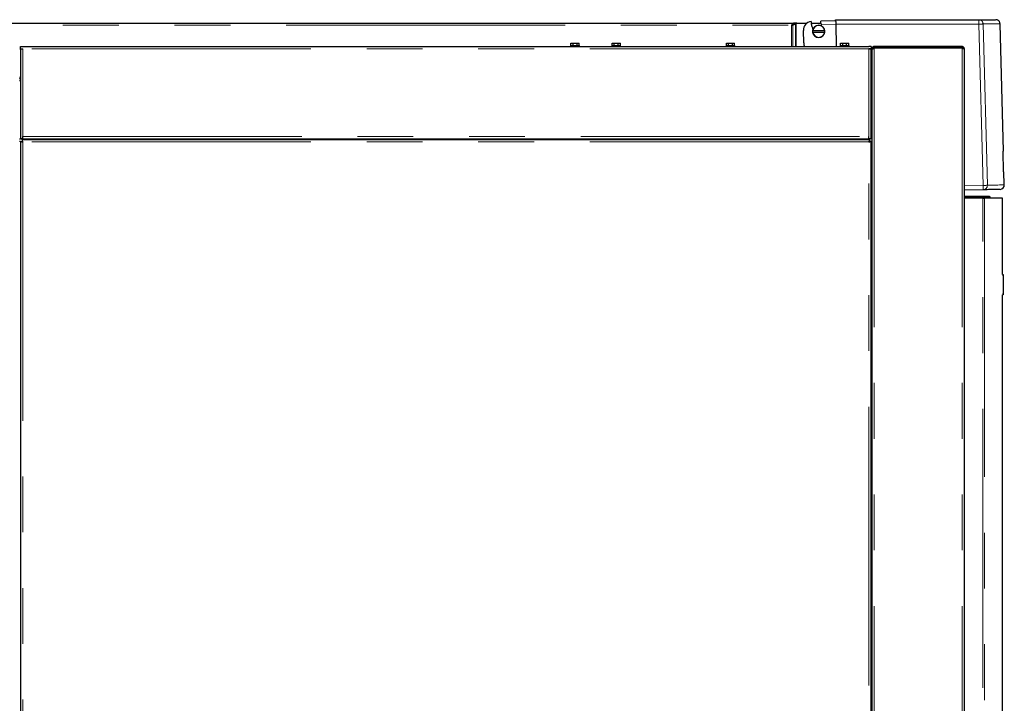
# Model space of a CAD drawing. Header units: millimetres. Extents: x 19 to 257, y 78 to 173.
# Tile 58 of 76: x 185 to 208, y 93 to 109. Entities that reach past the tile are written whole.
import ezdxf

# ---------------------------------------------------------------- set-up
doc = ezdxf.new("R2010")
doc.units = ezdxf.units.MM
doc.linetypes.add('PHANTOM', pattern=[12.7, 6.35, -1.27, 1.27, -1.27, 1.27, -1.27])

msp = doc.modelspace()

# ---------------------------------------------------------------- linework, layer by layer
at = {"color": 8, "linetype": 'PHANTOM', "lineweight": 18}
for p, q in [((165.786, 108.734), (202.692, 108.734)), ((202.686, 108.248), (202.686, 108.729)), ((202.718, 108.248), (202.718, 108.736)), ((202.778, 108.248), (202.778, 108.767)), ((202.796, 108.248), (202.796, 108.774)), ((203.362, 108.751), (203.696, 108.759)), ((203.696, 108.759), (206.955, 108.759)), ((207.051, 105.086), (206.955, 108.759)), ((207.147, 105.088), (207.051, 108.762)), ((204.45, 108.198), (185.19, 108.198)), ((185.19, 108.198), (185.19, 106.198)), ((204.45, 106.198), (204.45, 108.198)), ((204.57, 108.209), (204.57, 80.998)), ((206.57, 108.209), (206.57, 80.998)), ((204.5, 107.598), (204.52, 107.598)), ((185.14, 107.553), (185.12, 107.553)), ((204.52, 107.458), (204.5, 107.458)), ((185.19, 106.198), (204.45, 106.198)), ((185.19, 106.078), (185.19, 80.998)), ((204.45, 106.078), (185.19, 106.078)), ((192.87, 106.128), (192.87, 106.148)), ((192.945, 106.128), (192.945, 106.148)), ((202.26, 106.128), (202.26, 106.148)), ((204.45, 80.998), (204.45, 106.078)), ((207.051, 105.086), (206.62, 105.075)), ((207.046, 80.948), (207.046, 104.798)), ((207.085, 104.798), (207.085, 80.948)), ((207.505, 103.038), (207.491, 103.038)), ((207.491, 102.618), (207.505, 102.618))]:
    msp.add_line(p, q, dxfattribs=at)
at = {"color": 7, "linetype": 'Continuous', "lineweight": 25}
for p, q in [((165.816, 108.779), (202.737, 108.779)), ((202.692, 108.734), (202.686, 108.729)), ((202.686, 108.729), (202.686, 108.729)), ((202.704, 108.736), (202.749, 108.759)), ((202.718, 108.736), (202.704, 108.736)), ((202.718, 108.736), (202.778, 108.767)), ((202.737, 108.779), (202.737, 108.759)), ((202.806, 108.779), (202.737, 108.779)), ((202.778, 108.767), (202.764, 108.767)), ((202.796, 108.774), (202.811, 108.779)), ((202.806, 108.777), (202.806, 108.779)), ((202.81, 108.779), (202.806, 108.779)), ((202.811, 108.779), (203.038, 108.779)), ((203.136, 108.779), (203.356, 108.779)), ((203.146, 108.717), (203.154, 108.71)), ((203.355, 108.783), (203.359, 108.803)), ((203.355, 108.783), (203.362, 108.751)), ((203.355, 108.783), (203.356, 108.779)), ((203.694, 108.833), (203.358, 108.824)), ((203.359, 108.803), (203.358, 108.824)), ((203.693, 108.859), (206.952, 108.859)), ((203.696, 108.759), (203.709, 108.248)), ((207.513, 105.862), (207.437, 108.762)), ((202.967, 108.33), (202.959, 108.615)), ((203.173, 108.607), (203.169, 108.607)), ((203.169, 108.577), (203.173, 108.577)), ((203.443, 108.607), (203.173, 108.607)), ((203.173, 108.577), (203.443, 108.577)), ((203.447, 108.607), (203.443, 108.607)), ((203.443, 108.577), (203.447, 108.577)), ((197.66, 108.268), (197.66, 108.248)), ((197.66, 108.268), (197.85, 108.268)), ((197.668, 108.268), (197.668, 108.328)), ((197.668, 108.328), (197.717, 108.328)), ((197.717, 108.268), (197.717, 108.328)), ((197.717, 108.328), (197.81, 108.328)), ((197.81, 108.268), (197.81, 108.328)), ((197.81, 108.328), (197.853, 108.328)), ((197.85, 108.268), (197.86, 108.268)), ((197.853, 108.268), (197.853, 108.328)), ((197.86, 108.248), (197.86, 108.268)), ((198.6, 108.268), (198.6, 108.248)), ((198.6, 108.268), (198.8, 108.268)), ((198.606, 108.268), (198.606, 108.328)), ((198.606, 108.328), (198.654, 108.328)), ((198.654, 108.268), (198.654, 108.328)), ((198.654, 108.328), (198.743, 108.328)), ((198.743, 108.268), (198.743, 108.328)), ((198.743, 108.328), (198.794, 108.328)), ((198.794, 108.268), (198.794, 108.328)), ((198.8, 108.248), (198.8, 108.268)), ((201.2, 108.268), (201.2, 108.248)), ((201.2, 108.268), (201.4, 108.268)), ((201.21, 108.268), (201.21, 108.328)), ((201.21, 108.328), (201.251, 108.328)), ((201.251, 108.268), (201.251, 108.328)), ((201.251, 108.328), (201.347, 108.328)), ((201.347, 108.268), (201.347, 108.328)), ((201.347, 108.328), (201.391, 108.328)), ((201.391, 108.268), (201.391, 108.328)), ((201.4, 108.248), (201.4, 108.268)), ((203.8, 108.268), (203.8, 108.248)), ((203.8, 108.268), (204, 108.268)), ((203.806, 108.268), (203.806, 108.328)), ((203.806, 108.328), (203.854, 108.328)), ((203.854, 108.268), (203.854, 108.328)), ((203.854, 108.328), (203.943, 108.328)), ((203.943, 108.268), (203.943, 108.328)), ((203.943, 108.328), (203.994, 108.328)), ((203.994, 108.268), (203.994, 108.328)), ((204, 108.248), (204, 108.268)), ((185.14, 108.198), (185.14, 108.248)), ((185.14, 108.248), (185.19, 108.248)), ((185.14, 108.198), (185.19, 108.198)), ((185.14, 108.198), (185.14, 108.184)), ((185.14, 108.184), (185.14, 106.148)), ((185.19, 108.248), (204.45, 108.248)), ((204.5, 108.248), (204.45, 108.248)), ((204.5, 108.198), (204.45, 108.198)), ((204.5, 108.248), (204.5, 108.198)), ((204.5, 108.184), (204.5, 108.198)), ((204.5, 106.148), (204.5, 108.184)), ((204.5, 108.06), (204.52, 108.06)), ((204.545, 108.198), (204.52, 108.198)), ((204.52, 108.177), (204.52, 108.198)), ((204.52, 108.177), (204.52, 80.988)), ((204.57, 108.223), (204.57, 108.248)), ((206.57, 108.248), (204.57, 108.248)), ((206.57, 108.223), (204.57, 108.223)), ((206.57, 108.209), (204.57, 108.209)), ((204.695, 108.223), (204.695, 108.209)), ((206.435, 108.223), (206.435, 108.209)), ((206.57, 108.248), (206.57, 108.223)), ((206.62, 108.198), (206.62, 80.948)), ((204.5, 108.018), (204.52, 108.018)), ((204.5, 107.928), (204.52, 107.928)), ((204.5, 107.838), (204.52, 107.838)), ((185.14, 107.469), (185.12, 107.469)), ((185.14, 107.528), (185.121, 107.528)), ((204.52, 107.548), (204.5, 107.548)), ((204.5, 107.543), (204.52, 107.543)), ((204.5, 107.523), (204.52, 107.523)), ((204.5, 107.518), (204.52, 107.518)), ((204.5, 107.352), (204.52, 107.352)), ((204.5, 107.3), (204.52, 107.3)), ((204.5, 107.196), (204.52, 107.196)), ((204.5, 107.144), (204.52, 107.144)), ((185.12, 106.148), (185.14, 106.148)), ((185.14, 106.089), (185.12, 106.089)), ((185.19, 106.148), (185.14, 106.148)), ((185.14, 106.089), (185.14, 80.988)), ((185.14, 106.089), (185.165, 106.089)), ((185.165, 106.089), (185.187, 106.089)), ((185.179, 106.128), (185.179, 106.103)), ((185.179, 106.128), (204.461, 106.128)), ((185.19, 106.148), (185.19, 106.198)), ((185.19, 106.148), (204.45, 106.148)), ((186.536, 106.148), (186.536, 106.128)), ((186.588, 106.148), (186.588, 106.128)), ((186.692, 106.148), (186.692, 106.128)), ((186.744, 106.148), (186.744, 106.128)), ((192.835, 106.128), (192.835, 106.148)), ((192.895, 106.128), (192.895, 106.148)), ((193.315, 106.128), (193.315, 106.148)), ((202.28, 106.128), (202.28, 106.148)), ((202.299, 106.128), (202.296, 106.148)), ((202.59, 106.148), (202.59, 106.128)), ((202.76, 106.128), (202.76, 106.148)), ((202.78, 106.148), (202.78, 106.128)), ((202.88, 106.148), (202.88, 106.128)), ((202.896, 106.148), (202.896, 106.128)), ((202.948, 106.148), (202.948, 106.128)), ((203.052, 106.148), (203.052, 106.128)), ((203.104, 106.148), (203.104, 106.128)), ((204.45, 106.148), (204.45, 106.198)), ((204.5, 106.148), (204.45, 106.148)), ((204.461, 106.128), (204.461, 106.103)), ((204.461, 106.082), (204.461, 106.103)), ((204.5, 106.089), (204.475, 106.089)), ((204.5, 80.988), (204.5, 106.089)), ((204.52, 106.089), (204.5, 106.089)), ((207.516, 105.394), (207.504, 105.862)), ((207.533, 105.098), (207.525, 105.394)), ((207.051, 104.986), (206.62, 104.975)), ((206.62, 104.838), (207.185, 104.838)), ((206.62, 104.818), (207.205, 104.818)), ((207.046, 104.798), (206.62, 104.798)), ((207.046, 104.798), (207.085, 104.798)), ((207.495, 104.798), (207.085, 104.798)), ((207.185, 104.838), (207.205, 104.818)), ((207.205, 104.818), (207.205, 104.798)), ((207.495, 103.058), (207.495, 104.798)), ((207.491, 103.058), (207.505, 103.058)), ((207.505, 103.058), (207.505, 103.038)), ((207.505, 103.038), (207.505, 102.618)), ((207.505, 102.598), (207.491, 102.598)), ((207.495, 80.948), (207.495, 102.598)), ((207.505, 102.618), (207.505, 102.598))]:
    msp.add_line(p, q, dxfattribs=at)
at = {"color": 7, "linetype": 'Continuous', "lineweight": 25, "flags": 128}
msp.add_lwpolyline([(203.694, 108.833), (203.693, 108.844), (203.693, 108.853), (203.693, 108.858), (203.693, 108.859)], dxfattribs=at)
at = {"color": 8, "linetype": 'PHANTOM', "lineweight": 18, "flags": 128}
for points in [[(206.955, 108.759), (206.972, 108.76), (206.988, 108.76), (207.004, 108.761), (207.018, 108.761), (207.03, 108.761), (207.039, 108.762), (207.046, 108.762), (207.051, 108.762)], [(207.147, 105.088), (207.143, 105.088), (207.136, 105.088), (207.126, 105.088), (207.114, 105.087), (207.1, 105.087), (207.085, 105.087), (207.068, 105.086), (207.051, 105.086)], [(207.533, 105.098), (207.532, 105.098), (207.525, 105.098), (207.511, 105.098), (207.49, 105.097), (207.462, 105.097), (207.427, 105.096), (207.385, 105.095), (207.336, 105.093), (207.28, 105.092), (207.217, 105.09), (207.147, 105.088)]]:
    msp.add_lwpolyline(points, dxfattribs=at)
at = {"color": 7, "linetype": 'Continuous', "lineweight": 25}
for centre, radius, start, end in [((203.159, 108.62), 0.2, 97.2392, 181.5), ((203.694, 108.833), 0.56, 181.5, 192.0143), ((203.694, 108.833), 0.554, 192.8221, 200.7015), ((203.308, 108.592), 0.14, 6.1506, 173.8494), ((203.308, 108.592), 0.136, 6.3323, 173.6677), ((203.694, 108.833), 0.342, 193.9903, 199.966), ((203.308, 108.592), 0.14, 173.8494, 186.1506), ((203.308, 108.592), 0.14, 186.1506, 353.8494), ((203.308, 108.592), 0.136, 186.3323, 353.6677), ((203.308, 108.592), 0.14, 353.8494, 6.1506), ((203.167, 108.335), 0.2, 181.5, 205.7626), ((185.145, 107.533), 0.025, 180, 258.463), ((185.145, 107.533), 0.05, 240, 264.2608), ((207.626, 101.399), 4.465, 91.4518, 91.5679), ((207.7, 98.456), 6.941, 91.4423, 91.517), ((207.433, 105.096), 0.1, 271.5, 1.5)]:
    msp.add_arc(centre, radius, start, end, dxfattribs=at)
at = {"color": 8, "linetype": 'PHANTOM', "lineweight": 18}
for centre, radius, start, end in [((205.998, 108.784), 0.957, 358.5063, 4.495), ((207.047, 105.085), 0.0994, 271.8567, 1.855), ((206.096, 105.036), 0.956, 357.0049, 3.0006)]:
    msp.add_arc(centre, radius, start, end, dxfattribs=at)
at = {"color": 7, "linetype": 'Continuous', "lineweight": 25}
for points, knots in [([(202.686, 108.729), (202.689, 108.729), (202.695, 108.731), (202.703, 108.732), (202.711, 108.734), (202.715, 108.735), (202.718, 108.736)], [0, 0, 0, 0, 0.249988, 0.500069, 0.750017, 1, 1, 1, 1]), ([(202.686, 108.729), (202.688, 108.729), (202.691, 108.731), (202.696, 108.732), (202.7, 108.734), (202.702, 108.735), (202.704, 108.736)], [0, 0, 0, 0, 0.250036, 0.500128, 0.750049, 1, 1, 1, 1]), ([(202.737, 108.779), (202.733, 108.778), (202.726, 108.777), (202.714, 108.767), (202.703, 108.752), (202.696, 108.74), (202.692, 108.734)], [0, 0, 0, 0, 0.25, 0.499977, 0.749983, 1, 1, 1, 1]), ([(202.737, 108.759), (202.733, 108.759), (202.726, 108.758), (202.714, 108.752), (202.703, 108.744), (202.696, 108.737), (202.692, 108.734)], [0, 0, 0, 0, 0.249999, 0.499971, 0.749975, 1, 1, 1, 1]), ([(202.778, 108.767), (202.779, 108.767), (202.782, 108.769), (202.786, 108.77), (202.791, 108.772), (202.794, 108.773), (202.796, 108.774)], [0, 0, 0, 0, 0.250104, 0.500045, 0.750157, 1, 1, 1, 1]), ([(203.694, 108.833), (203.694, 108.828), (203.694, 108.819), (203.695, 108.801), (203.695, 108.781), (203.695, 108.767), (203.696, 108.759)], [0, 0, 0, 0, 0.239817, 0.486453, 0.739855, 1, 1, 1, 1]), ([(206.952, 108.859), (206.997, 108.859), (207.087, 108.859), (207.189, 108.859), (207.267, 108.859), (207.315, 108.859), (207.338, 108.859), (207.335, 108.859), (207.334, 108.859)], [0, 0, 0, 0, 0.186633, 0.373212, 0.560059, 0.747232, 0.934403, 1, 1, 1, 1]), ([(207.437, 108.762), (207.435, 108.774), (207.433, 108.793), (207.42, 108.816), (207.407, 108.831), (207.391, 108.844), (207.368, 108.856), (207.349, 108.858), (207.337, 108.859)], [0, 0, 0, 0, 0.2398087, 0.3686016, 0.4999932, 0.6314056, 0.7601876, 1, 1, 1, 1]), ([(185.14, 108.184), (185.141, 108.185), (185.142, 108.187), (185.151, 108.19), (185.164, 108.193), (185.178, 108.196), (185.187, 108.198), (185.19, 108.198)], [0, 0, 0, 0, 0.218174, 0.436328, 0.654488, 0.872657, 1, 1, 1, 1]), ([(204.45, 108.198), (204.456, 108.197), (204.467, 108.195), (204.483, 108.192), (204.494, 108.189), (204.5, 108.186), (204.5, 108.185), (204.5, 108.184)], [0, 0, 0, 0, 0.218116, 0.436302, 0.65449, 0.872654, 1, 1, 1, 1]), ([(204.57, 108.248), (204.565, 108.248), (204.553, 108.247), (204.538, 108.237), (204.526, 108.224), (204.521, 108.21), (204.52, 108.201), (204.52, 108.198)], [0, 0, 0, 0, 0.221119, 0.442228, 0.663333, 0.884407, 1, 1, 1, 1]), ([(204.52, 108.177), (204.521, 108.179), (204.522, 108.184), (204.532, 108.192), (204.547, 108.199), (204.561, 108.205), (204.568, 108.208), (204.57, 108.209)], [0, 0, 0, 0, 0.23233, 0.464678, 0.697065, 0.929462, 1, 1, 1, 1]), ([(204.57, 108.223), (204.567, 108.223), (204.561, 108.222), (204.553, 108.217), (204.547, 108.209), (204.545, 108.203), (204.545, 108.199), (204.545, 108.198)], [0, 0, 0, 0, 0.239545, 0.479016, 0.71847, 0.957902, 1, 1, 1, 1]), ([(204.563, 108.222), (204.563, 108.221), (204.562, 108.214), (204.56, 108.205), (204.559, 108.198)], [0, 0, 0, 0, 0.215573, 1, 1, 1, 1]), ([(204.57, 108.223), (204.569, 108.223), (204.568, 108.222), (204.565, 108.216), (204.563, 108.21), (204.562, 108.206), (204.562, 108.206)], [0, 0, 0, 0, 0.307389, 0.614664, 0.922006, 1, 1, 1, 1]), ([(206.495, 108.209), (206.487, 108.213), (206.469, 108.222), (206.448, 108.223), (206.435, 108.223)], [0, 0, 0, 0, 0.416979, 1, 1, 1, 1]), ([(206.56, 108.209), (206.561, 108.211), (206.563, 108.216), (206.566, 108.221), (206.568, 108.223), (206.57, 108.223), (206.57, 108.223)], [0, 0, 0, 0, 0.2345205, 0.5562985, 0.8778846, 1, 1, 1, 1]), ([(206.62, 108.198), (206.62, 108.205), (206.618, 108.218), (206.607, 108.235), (206.59, 108.246), (206.577, 108.248), (206.57, 108.248)], [0, 0, 0, 0, 0.250025, 0.500029, 0.749986, 1, 1, 1, 1]), ([(206.594, 108.206), (206.594, 108.207), (206.593, 108.21), (206.588, 108.216), (206.58, 108.222), (206.574, 108.223), (206.57, 108.223)], [0, 0, 0, 0, 0.069991, 0.380041, 0.690032, 1, 1, 1, 1]), ([(206.57, 108.209), (206.577, 108.208), (206.59, 108.207), (206.607, 108.204), (206.618, 108.201), (206.62, 108.199), (206.62, 108.198)], [0, 0, 0, 0, 0.250013, 0.499986, 0.749967, 1, 1, 1, 1]), ([(185.14, 106.089), (185.141, 106.088), (185.143, 106.087), (185.154, 106.084), (185.171, 106.081), (185.184, 106.079), (185.19, 106.078)], [0, 0, 0, 0, 0.250014, 0.49999, 0.749992, 1, 1, 1, 1]), ([(185.165, 106.089), (185.166, 106.088), (185.166, 106.087), (185.172, 106.084), (185.181, 106.081), (185.187, 106.079), (185.19, 106.078)], [0, 0, 0, 0, 0.249995, 0.499984, 0.750005, 1, 1, 1, 1]), ([(185.19, 106.078), (185.189, 106.085), (185.188, 106.098), (185.185, 106.115), (185.182, 106.126), (185.18, 106.128), (185.179, 106.128)], [0, 0, 0, 0, 0.250007, 0.500021, 0.749997, 1, 1, 1, 1]), ([(185.19, 106.078), (185.189, 106.082), (185.188, 106.088), (185.185, 106.096), (185.182, 106.102), (185.18, 106.103), (185.179, 106.103)], [0, 0, 0, 0, 0.250068, 0.499965, 0.750003, 1, 1, 1, 1]), ([(202.15, 106.128), (202.15, 106.129), (202.15, 106.134), (202.15, 106.141), (202.15, 106.148)], [0, 0, 0, 0, 0.099858, 1, 1, 1, 1]), ([(204.461, 106.128), (204.46, 106.128), (204.458, 106.126), (204.456, 106.115), (204.453, 106.098), (204.451, 106.085), (204.45, 106.078)], [0, 0, 0, 0, 0.250011, 0.499983, 0.749997, 1, 1, 1, 1]), ([(204.461, 106.103), (204.46, 106.103), (204.458, 106.102), (204.456, 106.096), (204.453, 106.088), (204.451, 106.082), (204.45, 106.078)], [0, 0, 0, 0, 0.250028, 0.500051, 0.749948, 1, 1, 1, 1]), ([(204.45, 106.078), (204.457, 106.079), (204.47, 106.081), (204.487, 106.084), (204.498, 106.087), (204.5, 106.088), (204.5, 106.089)], [0, 0, 0, 0, 0.249959, 0.499996, 0.749982, 1, 1, 1, 1]), ([(204.45, 106.078), (204.454, 106.079), (204.46, 106.081), (204.468, 106.084), (204.474, 106.087), (204.475, 106.088), (204.475, 106.089)], [0, 0, 0, 0, 0.249956, 0.499993, 0.749967, 1, 1, 1, 1]), ([(207.432, 104.996), (207.432, 104.996), (207.433, 104.996), (207.405, 104.995), (207.354, 104.994), (207.277, 104.992), (207.179, 104.989), (207.093, 104.987), (207.051, 104.986)], [0, 0, 0, 0, 0.120209, 0.296444, 0.472715, 0.648564, 0.824254, 1, 1, 1, 1])]:
    msp.add_open_spline(points, degree=3, knots=knots, dxfattribs=at)
at = {"color": 8, "linetype": 'PHANTOM', "lineweight": 18}
for points, knots in [([(206.952, 108.859), (206.964, 108.858), (206.984, 108.856), (207.006, 108.843), (207.022, 108.831), (207.034, 108.816), (207.047, 108.793), (207.049, 108.774), (207.051, 108.762)], [0, 0, 0, 0, 0.239814, 0.384589, 0.500013, 0.631417, 0.76019, 1, 1, 1, 1]), ([(207.051, 108.762), (207.096, 108.762), (207.187, 108.762), (207.289, 108.762), (207.367, 108.762), (207.415, 108.762), (207.438, 108.762), (207.435, 108.762), (207.434, 108.762)], [0, 0, 0, 0, 0.18698, 0.373817, 0.560509, 0.747058, 0.933463, 1, 1, 1, 1])]:
    msp.add_open_spline(points, degree=3, knots=knots, dxfattribs=at)

doc.saveas('drawing.dxf')
